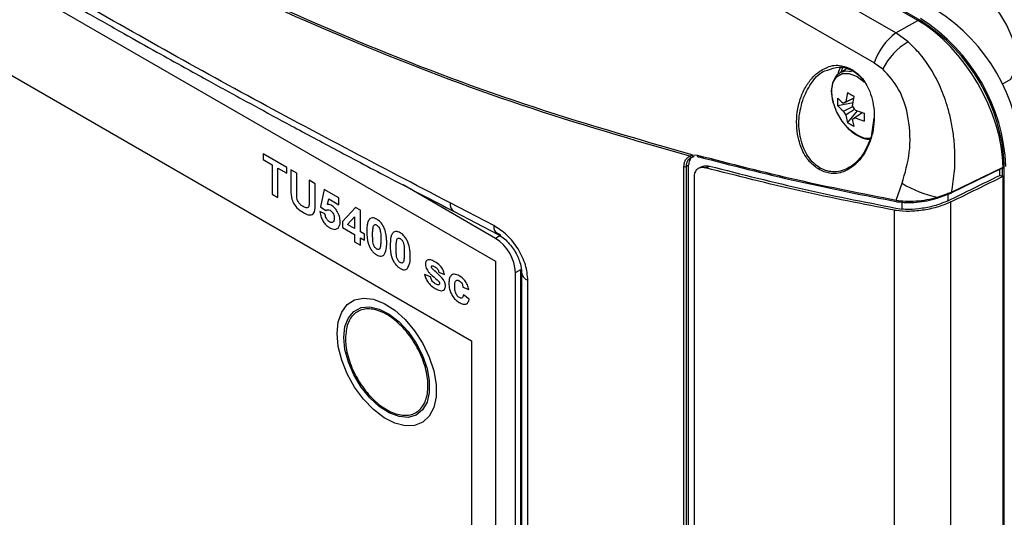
# Model space of a CAD drawing. Header units: inches. Extents: x 0.4 to 16.8, y 0 to 10.8.
# Tile 68 of 102: x 14.272 to 14.618, y 7.459 to 7.634. Entities that reach past the tile are written whole.
import ezdxf

# ---------------------------------------------------------------- set-up
doc = ezdxf.new("R2010")
doc.units = ezdxf.units.IN
doc.header["$MEASUREMENT"] = 0

msp = doc.modelspace()

# ---------------------------------------------------------------- linework, layer by layer
at = {"color": 7, "linetype": 'Continuous'}
for p, q in [((14.58749797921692, 7.63352265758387), (14.0569383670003, 7.939808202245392)), ((14.58848069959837, 7.633490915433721), (14.05827555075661, 7.939571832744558)), ((14.57983992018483, 7.629101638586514), (14.05051249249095, 7.934675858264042)), ((14.57223850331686, 7.618567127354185), (14.04291107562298, 7.924141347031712)), ((14.13059409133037, 7.726914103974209), (14.43914134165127, 7.54879356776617)), ((14.13913679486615, 7.689125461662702), (14.43071294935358, 7.520802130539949)), ((14.57983992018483, 7.629101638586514), (14.58749797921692, 7.63352265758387)), ((14.58802035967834, 7.633215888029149), (14.58848069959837, 7.633490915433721)), ((14.58409620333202, 7.625974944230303), (14.57983992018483, 7.629101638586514)), ((14.57223850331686, 7.618567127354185), (14.57523034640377, 7.61642857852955)), ((14.56275192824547, 7.616572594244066), (14.56030322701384, 7.615158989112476)), ((14.56030322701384, 7.615158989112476), (14.5609067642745, 7.61544850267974)), ((14.61724406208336, 7.61103561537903), (14.62024910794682, 7.612854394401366)), ((14.56283127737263, 7.608161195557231), (14.56224429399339, 7.604830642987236)), ((14.55942204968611, 7.603433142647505), (14.55942204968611, 7.606192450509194)), ((14.5648141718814, 7.604474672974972), (14.55942204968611, 7.603433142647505)), ((14.56224429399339, 7.604830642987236), (14.56512062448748, 7.606213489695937)), ((14.56463379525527, 7.603451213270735), (14.56522077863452, 7.606781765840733)), ((14.56142580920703, 7.601598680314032), (14.56475856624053, 7.603225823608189)), ((14.56283127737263, 7.5975281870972), (14.56639802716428, 7.601640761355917)), ((14.56463379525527, 7.598801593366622), (14.56803504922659, 7.601093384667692)), ((14.56863000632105, 7.600876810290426), (14.56863000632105, 7.59811750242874)), ((14.56224429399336, 7.600181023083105), (14.56283127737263, 7.5975281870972)), ((14.56522077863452, 7.596148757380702), (14.56463379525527, 7.598801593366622)), ((14.57214048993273, 7.599164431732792), (14.57109500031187, 7.592511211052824)), ((14.36580154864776, 7.581776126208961), (14.35741416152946, 7.586618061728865)), ((14.35741416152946, 7.586618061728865), (14.35741416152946, 7.584553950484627)), ((14.35741416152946, 7.584553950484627), (14.3605766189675, 7.582728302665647)), ((14.50735003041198, 7.584939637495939), (14.50815901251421, 7.58540291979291)), ((14.50746111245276, 7.585703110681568), (14.50823610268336, 7.586182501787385)), ((14.50758313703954, 7.585113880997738), (14.50805164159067, 7.58536280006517)), ((14.50815901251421, 7.58540291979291), (14.5088772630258, 7.585595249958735)), ((14.50823610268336, 7.586182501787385), (14.51003496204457, 7.586109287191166)), ((14.3605766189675, 7.582728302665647), (14.3605766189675, 7.572407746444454)), ((14.36263909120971, 7.571217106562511), (14.36263909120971, 7.581537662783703)), ((14.36263909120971, 7.581537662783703), (14.36580154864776, 7.579712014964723)), ((14.36580154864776, 7.579712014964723), (14.36580154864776, 7.581776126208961)), ((14.36923900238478, 7.579791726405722), (14.36717653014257, 7.580982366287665)), ((14.36717653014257, 7.580982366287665), (14.36717653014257, 7.574403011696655)), ((14.36923900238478, 7.573070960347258), (14.36923900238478, 7.579791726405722)), ((14.50535695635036, 7.197425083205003), (14.50535695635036, 7.582106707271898)), ((14.50699636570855, 7.582539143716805), (14.50623219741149, 7.582125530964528)), ((14.50623219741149, 7.197443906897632), (14.50623219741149, 7.582125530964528)), ((14.50699636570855, 7.197882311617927), (14.50699636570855, 7.582539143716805)), ((14.51181834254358, 7.582113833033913), (14.5105493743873, 7.581499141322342)), ((14.51299313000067, 7.581630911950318), (14.51427043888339, 7.58224998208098)), ((14.61719689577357, 7.581552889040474), (14.5991112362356, 7.572718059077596)), ((14.59941668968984, 7.573049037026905), (14.61754006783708, 7.581877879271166)), ((14.61637758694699, 7.578992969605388), (14.61637758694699, 7.581152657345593)), ((14.61722712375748, 7.581551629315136), (14.61722712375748, 7.578768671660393)), ((14.61753512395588, 7.582232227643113), (14.61794348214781, 7.582459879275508)), ((14.61794348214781, 7.148471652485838), (14.61794348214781, 7.582459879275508)), ((14.37570141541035, 7.576061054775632), (14.37363894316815, 7.577251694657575)), ((14.37363894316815, 7.577251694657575), (14.37363894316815, 7.570387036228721)), ((14.37570141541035, 7.569583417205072), (14.37570141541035, 7.576061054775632)), ((14.50888205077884, 7.578345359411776), (14.50888205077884, 7.197808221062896)), ((14.57990833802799, 7.570300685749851), (14.5820419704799, 7.576192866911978)), ((14.60962243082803, 7.57831190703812), (14.60963123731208, 7.578316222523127)), ((14.61755969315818, 7.150015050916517), (14.61755969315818, 7.578681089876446)), ((14.37886387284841, 7.574076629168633), (14.37762638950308, 7.567938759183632)), ((14.38408880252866, 7.571060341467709), (14.37886387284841, 7.574076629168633)), ((14.43914134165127, 7.556830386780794), (14.40658892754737, 7.575622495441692)), ((14.59438412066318, 7.570938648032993), (14.5991112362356, 7.572718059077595)), ((14.59447236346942, 7.571267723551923), (14.59941668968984, 7.573049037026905)), ((14.59808678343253, 7.572799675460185), (14.59808678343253, 7.570024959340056)), ((14.3605766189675, 7.572407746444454), (14.36263909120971, 7.571217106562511)), ((14.38009705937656, 7.568772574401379), (14.38051814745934, 7.570739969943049)), ((14.38051814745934, 7.570739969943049), (14.38408880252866, 7.568678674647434)), ((14.38408880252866, 7.568678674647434), (14.38408880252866, 7.571060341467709)), ((14.43853927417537, 7.561311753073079), (14.42317224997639, 7.569295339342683)), ((14.5819615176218, 7.569862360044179), (14.58196151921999, 7.56709258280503)), ((14.59920711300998, 7.141235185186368), (14.59920711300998, 7.569680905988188)), ((14.37913886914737, 7.565502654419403), (14.37735139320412, 7.566266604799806)), ((14.37762638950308, 7.567938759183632), (14.37942675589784, 7.566606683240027)), ((14.38986157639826, 7.567727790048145), (14.38532628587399, 7.56271718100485)), ((14.39165120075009, 7.566694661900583), (14.38986157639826, 7.567727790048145)), ((14.39165120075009, 7.559073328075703), (14.39165120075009, 7.566694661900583)), ((14.42452322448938, 7.566295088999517), (14.4398220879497, 7.55834659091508)), ((14.5793664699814, 7.143830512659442), (14.5793664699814, 7.566706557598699)), ((14.38532628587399, 7.56271718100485), (14.38532628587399, 7.560660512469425)), ((14.38713524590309, 7.561680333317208), (14.38958872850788, 7.564387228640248)), ((14.38958872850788, 7.564387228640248), (14.38958872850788, 7.560263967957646)), ((14.38532628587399, 7.560660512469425), (14.38958872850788, 7.558199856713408)), ((14.38958872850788, 7.560263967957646), (14.38713524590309, 7.561680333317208)), ((14.3930261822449, 7.558279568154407), (14.39165120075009, 7.559073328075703)), ((14.44099726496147, 7.557901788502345), (14.43910564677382, 7.558993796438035)), ((14.38958872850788, 7.558199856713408), (14.38958872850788, 7.555659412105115)), ((14.38958872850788, 7.555659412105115), (14.39165120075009, 7.554468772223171)), ((14.39165120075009, 7.554468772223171), (14.39165120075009, 7.557009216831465)), ((14.39165120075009, 7.557009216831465), (14.3930261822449, 7.556215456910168)), ((14.3930261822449, 7.556215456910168), (14.3930261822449, 7.558279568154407)), ((14.44099726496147, 7.557901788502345), (14.43914134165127, 7.556830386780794)), ((14.43914134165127, 7.54879356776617), (14.43914134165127, 7.29965217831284)), ((14.41915083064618, 7.54494468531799), (14.42121330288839, 7.544071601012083)), ((14.44610105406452, 7.544775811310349), (14.44795697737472, 7.545847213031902)), ((14.44795697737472, 7.296705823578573), (14.44795697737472, 7.545847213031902)), ((14.44824359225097, 7.544929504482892), (14.44824359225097, 7.294126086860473)), ((14.41626336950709, 7.543277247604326), (14.41420089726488, 7.544150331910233)), ((14.44610105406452, 7.29563442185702), (14.44610105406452, 7.544775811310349)), ((14.45050343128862, 7.291265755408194), (14.45050343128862, 7.542069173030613)), ((14.42767571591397, 7.53970581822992), (14.42973818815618, 7.538832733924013)), ((14.42987568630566, 7.535419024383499), (14.42781321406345, 7.536927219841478)), ((14.43071294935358, 7.520802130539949), (14.43071294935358, 7.31224828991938))]:
    msp.add_line(p, q, dxfattribs=at)
at = {"color": 7, "linetype": 'Continuous', "flags": 128}
for points in [[(14.62024910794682, 7.612854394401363), (14.62156283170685, 7.615669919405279), (14.62208879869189, 7.619201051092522), (14.62179576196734, 7.623238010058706), (14.62070113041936, 7.627540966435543), (14.61886993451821, 7.631854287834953), (14.61641096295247, 7.63592172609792), (14.61347029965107, 7.639501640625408), (14.61022264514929, 7.64238135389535), (14.60686093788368, 7.644389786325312), (14.60358489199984, 7.645407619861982), (14.60058913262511, 7.645374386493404), (14.59867070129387, 7.644678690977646)], [(14.57102271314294, 7.591930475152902), (14.56895427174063, 7.591992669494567), (14.56619179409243, 7.593082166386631), (14.56342931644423, 7.595182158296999), (14.56093724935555, 7.59808708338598), (14.55895953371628, 7.601512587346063), (14.55768976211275, 7.605123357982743), (14.55725222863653, 7.608565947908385), (14.55768976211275, 7.611503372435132), (14.55895953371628, 7.613648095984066), (14.56093724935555, 7.614790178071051), (14.56342931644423, 7.614817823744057), (14.56619179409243, 7.613728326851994), (14.56882766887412, 7.611747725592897)], [(14.56040833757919, 7.617195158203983), (14.55952673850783, 7.615237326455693), (14.5593738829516, 7.614657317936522)], [(14.5609067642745, 7.61544850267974), (14.56222456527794, 7.615752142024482), (14.56427104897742, 7.615579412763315)], [(14.61630733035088, 7.579011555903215), (14.61643800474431, 7.578976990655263), (14.61755969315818, 7.578681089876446)], [(14.59447236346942, 7.571267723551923), (14.59448725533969, 7.571165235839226), (14.59449457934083, 7.571075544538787), (14.59449407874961, 7.571001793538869), (14.59448577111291, 7.570946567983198), (14.59446994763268, 7.570911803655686), (14.59444716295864, 7.570898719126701), (14.59441821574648, 7.570907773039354), (14.59438412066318, 7.570938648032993)], [(14.38341769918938, 7.523364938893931), (14.38382555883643, 7.527460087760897), (14.38503006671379, 7.530892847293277), (14.38697490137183, 7.533502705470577), (14.38956912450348, 7.535167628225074), (14.39269143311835, 7.535809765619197), (14.39619583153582, 7.53539909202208), (14.39991845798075, 7.533954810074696), (14.40368524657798, 7.531544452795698), (14.40732006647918, 7.528280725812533), (14.41065295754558, 7.524316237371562), (14.41352807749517, 7.519836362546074), (14.41581098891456, 7.515050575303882), (14.41739494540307, 7.510182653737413), (14.41820588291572, 7.505460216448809), (14.41820588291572, 7.501104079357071), (14.41739494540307, 7.497317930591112), (14.41581098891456, 7.494278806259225), (14.41352807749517, 7.492128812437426), (14.41065295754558, 7.490968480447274), (14.40732006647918, 7.490852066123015), (14.40368524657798, 7.491785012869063), (14.39991845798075, 7.49372369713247), (14.39619583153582, 7.496577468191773), (14.39269143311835, 7.500212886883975), (14.38956912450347, 7.50445996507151), (14.38697490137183, 7.509120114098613), (14.38503006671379, 7.513975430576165), (14.38382555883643, 7.518798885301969), (14.38341769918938, 7.523364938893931)], [(14.38578354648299, 7.521999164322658), (14.38619001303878, 7.525780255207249), (14.38738749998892, 7.52888821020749), (14.38931145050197, 7.531155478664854), (14.39185814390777, 7.532459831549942), (14.39489028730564, 7.532730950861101), (14.39824441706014, 7.531954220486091), (14.40173971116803, 7.530171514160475), (14.40518773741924, 7.527478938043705), (14.40840261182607, 7.524021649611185), (14.4112110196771, 7.519986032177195), (14.41346155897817, 7.515589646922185), (14.41503290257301, 7.511069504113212), (14.41584033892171, 7.506669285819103), (14.41584033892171, 7.50262620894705), (14.41503290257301, 7.499158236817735), (14.41346155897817, 7.496452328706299), (14.4112110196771, 7.494654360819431), (14.40840261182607, 7.493861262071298), (14.40518773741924, 7.494115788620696), (14.40173971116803, 7.495404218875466), (14.39824441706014, 7.497657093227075), (14.39489028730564, 7.500752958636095), (14.39185814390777, 7.50452491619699), (14.38931145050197, 7.508769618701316), (14.38738749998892, 7.513258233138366), (14.38619001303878, 7.517748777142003), (14.38578354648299, 7.521999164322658)]]:
    msp.add_lwpolyline(points, dxfattribs=at)
at = {"color": 7, "linetype": 'Continuous'}
for centre, radius, start, end in [((14.55994527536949, 7.582994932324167), 0.06394475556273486, 2.476303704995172, 57.52369644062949), ((14.55355573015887, 7.579306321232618), 0.0650429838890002, 2.476398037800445, 57.52360210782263), ((14.55424669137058, 7.579705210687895), 0.06375632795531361, 2.476303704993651, 57.52369644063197), ((14.59215797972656, 7.612203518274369), 0.0209112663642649, 126.0905651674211, 162.2830510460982), ((14.59633572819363, 7.605717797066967), 0.02366765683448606, 121.1406959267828, 153.0926377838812), ((14.56461672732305, 7.616052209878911), 0.0003402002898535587, 138.8244282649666, 291.3769147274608), ((14.56978230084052, 7.615497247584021), 0.01392530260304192, 221.9277930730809, 233.1233641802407), ((14.56235559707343, 7.60369289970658), 0.001143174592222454, 95.58734906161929, 144.4234026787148), ((14.56978230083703, 7.612737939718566), 0.01392530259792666, 221.9277930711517, 233.1233641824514), ((14.56668955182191, 7.603692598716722), 0.005664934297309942, 201.6926776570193, 218.307322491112), ((14.56018853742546, 7.59993963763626), 0.005664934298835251, 21.69267766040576, 38.30732248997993), ((14.57619853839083, 7.626611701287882), 0.02682475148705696, 246.3836943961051, 253.6115938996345), ((14.56452249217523, 7.599939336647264), 0.00114317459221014, 275.5873490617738, 324.4234026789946), ((14.57619853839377, 7.623852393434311), 0.0268247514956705, 246.3836943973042, 253.6115938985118), ((14.50796023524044, 7.585902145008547), 0.0005373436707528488, 201.7405445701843, 291.7110397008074), ((14.50875513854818, 7.586105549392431), 0.0005247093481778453, 171.5667452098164, 283.4588477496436), ((14.51038516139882, 7.585913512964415), 0.0004012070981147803, 150.7932155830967, 292.5293527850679), ((14.50577468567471, 7.583040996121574), 0.001023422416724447, 245.910132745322, 296.5539927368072), ((14.55382024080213, 7.580729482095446), 0.001045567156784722, 126.0910644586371, 162.2830059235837), ((14.60273799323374, 7.61027793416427), 0.039876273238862, 238.7344043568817, 258.0368878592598), ((14.59917843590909, 7.57296247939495), 0.0002534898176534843, 254.6272169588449, 19.96609028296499), ((14.4261817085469, 7.568846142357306), 0.003042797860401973, 171.510607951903, 236.9660859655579), ((14.58028785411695, 7.570119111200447), 0.0004207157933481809, 154.4318211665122, 290.9601857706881), ((14.44166412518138, 7.560904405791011), 0.003151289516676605, 172.5729546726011, 234.3370735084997), ((14.43099065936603, 7.544088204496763), 0.01512603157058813, 2.605478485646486, 57.39452165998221), ((14.45167690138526, 7.545312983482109), 0.003449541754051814, 185.6379828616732, 250.1120709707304)]:
    msp.add_arc(centre, radius, start, end, dxfattribs=at)
for centre, major_axis, ratio, start_param, end_param in [((14.58726801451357, 7.59869616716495), (-0.02132368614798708, 0.03693780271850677), 0.5817841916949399, 3.942080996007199, 5.49407156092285), ((13.71437911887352, 8.39615964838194), (13.7968637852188, 6.728330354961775), 0.07363779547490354, 4.740547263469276, 4.741874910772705), ((13.70025845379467, 8.388064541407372), (13.79381266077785, 6.726842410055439), 0.07363779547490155, 4.741667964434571, 4.743000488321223)]:
    msp.add_ellipse(centre, major_axis=major_axis, ratio=ratio, start_param=start_param, end_param=end_param, dxfattribs=at)
for points, knots in [([(14.50823610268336, 7.586182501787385), (14.48842542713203, 7.591885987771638), (14.44894828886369, 7.603251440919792), (14.39079118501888, 7.625431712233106), (14.33379101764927, 7.651277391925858), (14.27803648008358, 7.68115505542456), (14.22355406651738, 7.714915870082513), (14.1704423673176, 7.752636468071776), (14.11856121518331, 7.79397997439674), (14.08537670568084, 7.82456115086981), (14.06872402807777, 7.839907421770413)], [0, 0, 0, 0, 0.1260035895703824, 0.2510899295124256, 0.3757008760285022, 0.5000000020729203, 0.624301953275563, 0.7489100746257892, 0.8739978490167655, 1, 1, 1, 1]), ([(14.50746111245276, 7.585703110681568), (14.48768732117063, 7.59141164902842), (14.44828917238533, 7.602785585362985), (14.39030243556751, 7.625011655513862), (14.33341688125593, 7.650585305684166), (14.29654826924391, 7.670986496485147), (14.27813999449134, 7.681172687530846)], [0, 0, 0, 0, 0.2522599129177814, 0.5026134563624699, 0.7516579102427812, 0.9999999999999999, 0.9999999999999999, 0.9999999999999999, 0.9999999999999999]), ([(14.42317224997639, 7.569295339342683), (14.39848774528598, 7.582206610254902), (14.34912653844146, 7.608025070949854), (14.30179968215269, 7.63496359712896), (14.27813999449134, 7.648430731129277)], [0, 0, 0, 0, 0.5000790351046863, 1, 1, 1, 1]), ([(14.27950091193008, 7.645425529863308), (14.28462496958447, 7.642477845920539), (14.29422750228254, 7.636953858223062), (14.30776707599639, 7.629279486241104), (14.31940949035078, 7.622740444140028), (14.32913366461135, 7.617325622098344), (14.33715276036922, 7.612890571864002), (14.3452957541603, 7.608412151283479), (14.35518787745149, 7.603006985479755), (14.36824224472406, 7.595937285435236), (14.38427425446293, 7.587354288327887), (14.40332370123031, 7.577280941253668), (14.41712901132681, 7.570126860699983), (14.4245232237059, 7.566295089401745)], [0, 0, 0, 0, 0.1088834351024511, 0.2040485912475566, 0.2854959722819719, 0.3532258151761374, 0.407238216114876, 0.4524816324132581, 0.5223163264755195, 0.6119857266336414, 0.7214897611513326, 0.8508281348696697, 1, 1, 1, 1]), ([(14.59941668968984, 7.573049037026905), (14.59982724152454, 7.575541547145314), (14.60059243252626, 7.580187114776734), (14.60067125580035, 7.586891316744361), (14.60021834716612, 7.592703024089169), (14.59938002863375, 7.597834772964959), (14.5979560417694, 7.603620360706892), (14.59569637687, 7.609899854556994), (14.59237254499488, 7.616267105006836), (14.58851481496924, 7.621752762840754), (14.58556246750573, 7.624573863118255), (14.58409620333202, 7.625974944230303)], [0, 0, 0, 0, 0.1344723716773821, 0.2506310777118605, 0.3420595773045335, 0.4288440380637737, 0.5110530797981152, 0.640678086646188, 0.7647592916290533, 0.8831692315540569, 1, 1, 1, 1]), ([(14.55509429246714, 7.616671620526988), (14.55532508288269, 7.616797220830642), (14.55705307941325, 7.617737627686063), (14.56037053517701, 7.617993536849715), (14.56314768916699, 7.616798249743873), (14.56436066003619, 7.616276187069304)], [0, 0, 0, 0, 0.07988511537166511, 0.5981236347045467, 1, 1, 1, 1]), ([(14.55282426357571, 7.58104766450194), (14.55169841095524, 7.581864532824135), (14.54912071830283, 7.583734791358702), (14.5467058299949, 7.588005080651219), (14.54535167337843, 7.592549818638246), (14.54484298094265, 7.596777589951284), (14.54506893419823, 7.601338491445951), (14.54610614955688, 7.605868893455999), (14.54789325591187, 7.60997365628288), (14.55025943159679, 7.613278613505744), (14.55270152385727, 7.615559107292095), (14.55440859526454, 7.61635280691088), (14.55509429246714, 7.616671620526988)], [0, 0, 0, 0, 0.109388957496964, 0.2504511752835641, 0.3352532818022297, 0.4291803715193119, 0.5305291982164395, 0.6360977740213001, 0.7416663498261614, 0.8430151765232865, 0.9369422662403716, 0.9999999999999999, 0.9999999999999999, 0.9999999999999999, 0.9999999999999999]), ([(14.54732071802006, 7.606235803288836), (14.54828636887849, 7.608210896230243), (14.55019072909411, 7.612105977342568), (14.55345198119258, 7.615428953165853), (14.5554923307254, 7.615904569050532), (14.55578988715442, 7.615973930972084)], [0, 0, 0, 0, 0.4677110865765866, 0.9223731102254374, 1, 1, 1, 1]), ([(14.55578988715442, 7.615973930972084), (14.55714373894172, 7.616487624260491), (14.55930930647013, 7.617309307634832), (14.56240491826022, 7.616854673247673), (14.56396742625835, 7.61610595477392), (14.56474072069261, 7.615735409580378)], [0, 0, 0, 0, 0.457241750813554, 0.7313857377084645, 0.9999999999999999, 0.9999999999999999, 0.9999999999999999, 0.9999999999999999]), ([(14.56104124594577, 7.615412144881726), (14.56062622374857, 7.615252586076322), (14.55952485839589, 7.614829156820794), (14.55828362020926, 7.61331910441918), (14.55739832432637, 7.611151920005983), (14.55716363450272, 7.608722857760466), (14.55734843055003, 7.606553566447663), (14.55766154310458, 7.605309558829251), (14.55777378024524, 7.60486363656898)], [0, 0, 0, 0, 0.1250096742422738, 0.3317444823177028, 0.527231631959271, 0.7387919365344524, 0.9063683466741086, 1, 1, 1, 1]), ([(14.56151227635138, 7.617274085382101), (14.56118730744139, 7.616884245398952), (14.56072365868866, 7.616328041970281), (14.56060131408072, 7.615438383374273), (14.5605647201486, 7.615172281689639)], [0, 0, 0, 0, 0.7008946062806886, 1, 1, 1, 1]), ([(14.56436066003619, 7.616276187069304), (14.56548651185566, 7.615459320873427), (14.56806420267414, 7.613589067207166), (14.57047910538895, 7.609318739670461), (14.57183322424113, 7.60477410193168), (14.57234205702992, 7.600545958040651), (14.57211551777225, 7.595986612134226), (14.57108061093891, 7.591450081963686), (14.56928493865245, 7.587368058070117), (14.56694874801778, 7.5839835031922), (14.56503313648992, 7.582444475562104), (14.5641117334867, 7.581704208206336)], [0, 0, 0, 0, 0.1167510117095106, 0.2673069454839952, 0.3578163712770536, 0.4580649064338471, 0.5662346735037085, 0.6789081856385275, 0.7915816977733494, 0.899751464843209, 1, 1, 1, 1]), ([(14.56474073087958, 7.615735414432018), (14.56548210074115, 7.615251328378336), (14.56681498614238, 7.614381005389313), (14.56787701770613, 7.613024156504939), (14.56834833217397, 7.612422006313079)], [0, 0, 0, 0, 0.5562142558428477, 1, 1, 1, 1]), ([(14.5820419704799, 7.576192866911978), (14.58306654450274, 7.579791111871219), (14.58514035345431, 7.587074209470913), (14.58471607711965, 7.598805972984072), (14.58150308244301, 7.609511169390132), (14.57725030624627, 7.614201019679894), (14.57523034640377, 7.61642857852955)], [0, 0, 0, 0, 0.2581175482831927, 0.5224478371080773, 0.773174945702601, 0.9999999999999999, 0.9999999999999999, 0.9999999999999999, 0.9999999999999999]), ([(14.55320433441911, 7.58157439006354), (14.55243124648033, 7.582100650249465), (14.55086717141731, 7.583165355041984), (14.54893401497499, 7.585557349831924), (14.54737429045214, 7.588451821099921), (14.54593480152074, 7.59288625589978), (14.54536202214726, 7.599215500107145), (14.54666237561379, 7.603876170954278), (14.54732072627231, 7.606235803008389)], [0, 0, 0, 0, 0.1177858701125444, 0.2382988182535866, 0.3570453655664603, 0.4841214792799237, 0.7388179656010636, 1, 1, 1, 1]), ([(14.56511061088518, 7.60615667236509), (14.56444743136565, 7.605834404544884), (14.56321685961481, 7.605236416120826), (14.56199101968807, 7.604635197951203), (14.56142580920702, 7.604357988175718)], [0, 0, 0, 0, 0.5389198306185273, 1, 1, 1, 1]), ([(14.56534912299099, 7.602272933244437), (14.56483688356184, 7.601926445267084), (14.56380213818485, 7.601226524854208), (14.56276699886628, 7.600531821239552), (14.56224429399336, 7.600181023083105)], [0, 0, 0, 0, 0.4950391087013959, 1, 1, 1, 1]), ([(14.56808926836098, 7.601073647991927), (14.56769039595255, 7.600800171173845), (14.56681383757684, 7.600199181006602), (14.56593254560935, 7.599600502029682), (14.56545228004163, 7.599274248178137)], [0, 0, 0, 0, 0.4550437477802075, 1, 1, 1, 1]), ([(14.56248257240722, 7.596173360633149), (14.56263175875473, 7.596004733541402), (14.56329551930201, 7.595254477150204), (14.56458141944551, 7.594121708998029), (14.56635793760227, 7.592896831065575), (14.56822209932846, 7.59207082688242), (14.56981693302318, 7.591656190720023), (14.57071765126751, 7.591762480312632), (14.57101385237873, 7.591797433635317)], [0, 0, 0, 0, 0.05826844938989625, 0.2592482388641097, 0.4613645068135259, 0.673604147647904, 0.8926647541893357, 0.9999999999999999, 0.9999999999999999, 0.9999999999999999, 0.9999999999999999]), ([(14.57109499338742, 7.592511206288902), (14.57020524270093, 7.590285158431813), (14.56844783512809, 7.585888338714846), (14.56448761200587, 7.58217589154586), (14.56101697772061, 7.580576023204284), (14.55833013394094, 7.580133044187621), (14.5556788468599, 7.580387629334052), (14.55402283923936, 7.581181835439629), (14.55320432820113, 7.581574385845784)], [0, 0, 0, 0, 0.2611820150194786, 0.5158785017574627, 0.642959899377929, 0.7617011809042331, 0.8822165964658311, 1, 1, 1, 1]), ([(14.50535695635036, 7.582106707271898), (14.50538441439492, 7.582536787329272), (14.5054391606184, 7.583394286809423), (14.5058756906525, 7.584437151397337), (14.50653009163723, 7.585262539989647), (14.50715046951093, 7.585556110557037), (14.50746111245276, 7.585703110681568)], [0, 0, 0, 0, 0.2509443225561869, 0.5003362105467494, 0.7498024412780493, 1, 1, 1, 1]), ([(14.50623219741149, 7.582125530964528), (14.50625788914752, 7.582514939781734), (14.50630912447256, 7.583291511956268), (14.50669427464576, 7.584261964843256), (14.5071312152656, 7.584713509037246), (14.50735003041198, 7.584939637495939)], [0, 0, 0, 0, 0.3342680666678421, 0.6666086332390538, 0.9999999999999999, 0.9999999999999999, 0.9999999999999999, 0.9999999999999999]), ([(14.50817103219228, 7.585401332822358), (14.50784076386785, 7.585058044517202), (14.50716283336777, 7.584353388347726), (14.5070527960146, 7.583154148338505), (14.50699636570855, 7.582539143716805)], [0, 0, 0, 0, 0.4871713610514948, 1, 1, 1, 1]), ([(14.51003496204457, 7.586109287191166), (14.52163093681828, 7.583122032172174), (14.54483847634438, 7.577143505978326), (14.56821315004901, 7.572582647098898), (14.57990833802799, 7.570300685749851)], [0, 0, 0, 0, 0.4996641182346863, 1, 1, 1, 1]), ([(14.51053888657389, 7.58554292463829), (14.52212661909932, 7.582557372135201), (14.54534287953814, 7.576575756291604), (14.56872616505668, 7.572012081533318), (14.58043835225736, 7.569726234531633)], [0, 0, 0, 0, 0.4991214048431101, 1, 1, 1, 1]), ([(14.51299313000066, 7.581630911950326), (14.5124331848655, 7.58171785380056), (14.51131306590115, 7.58189177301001), (14.5099833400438, 7.581282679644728), (14.50906126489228, 7.58011119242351), (14.50894209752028, 7.57893701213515), (14.50888205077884, 7.578345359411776)], [0, 0, 0, 0, 0.2503120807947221, 0.5007263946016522, 0.7484231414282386, 1, 1, 1, 1]), ([(14.51186615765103, 7.582036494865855), (14.5120720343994, 7.582156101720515), (14.51273025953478, 7.582538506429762), (14.51364312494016, 7.582367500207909), (14.51427046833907, 7.582249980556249)], [0, 0, 0, 0, 0.312775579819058, 1, 1, 1, 1]), ([(14.5793664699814, 7.566706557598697), (14.5682746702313, 7.568876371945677), (14.54608147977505, 7.573217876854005), (14.52402575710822, 7.578825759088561), (14.51299313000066, 7.58163091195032)], [0, 0, 0, 0, 0.4997839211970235, 1, 1, 1, 1]), ([(14.51427046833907, 7.582249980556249), (14.52551165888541, 7.579395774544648), (14.54800418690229, 7.573684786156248), (14.57063900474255, 7.569290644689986), (14.58196151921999, 7.56709258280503)], [0, 0, 0, 0, 0.4997744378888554, 1, 1, 1, 1]), ([(14.5641117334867, 7.581704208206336), (14.56322179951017, 7.58118322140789), (14.56085152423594, 7.579795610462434), (14.55682532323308, 7.579296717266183), (14.55404055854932, 7.58051538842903), (14.55282426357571, 7.58104766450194)], [0, 0, 0, 0, 0.2529493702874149, 0.6737124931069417, 1, 1, 1, 1]), ([(14.61719689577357, 7.581552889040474), (14.61724627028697, 7.581545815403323), (14.61732006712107, 7.581535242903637), (14.6174002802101, 7.581566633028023), (14.61745150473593, 7.581604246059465), (14.61749182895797, 7.581657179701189), (14.61753067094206, 7.581741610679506), (14.61753635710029, 7.581824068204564), (14.61754006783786, 7.581877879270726)], [0, 0, 0, 0, 0.2568532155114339, 0.3839015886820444, 0.5105088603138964, 0.6368753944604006, 0.7630280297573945, 1, 1, 1, 1]), ([(14.36717653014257, 7.574403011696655), (14.36717828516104, 7.574139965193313), (14.36718179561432, 7.57361380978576), (14.36721481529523, 7.572547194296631), (14.36731820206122, 7.571710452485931), (14.36738707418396, 7.571153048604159)], [0, 0, 0, 0, 0.2502404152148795, 0.5005401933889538, 1, 1, 1, 1]), ([(14.36932279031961, 7.570948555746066), (14.36930312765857, 7.571132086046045), (14.36926383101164, 7.571498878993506), (14.36924289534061, 7.57220388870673), (14.36924055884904, 7.57272429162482), (14.36923900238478, 7.573070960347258)], [0, 0, 0, 0, 0.2505619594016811, 0.5007585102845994, 1, 1, 1, 1]), ([(14.36738707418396, 7.571153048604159), (14.36757836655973, 7.570514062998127), (14.36796144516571, 7.569234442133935), (14.3695095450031, 7.567170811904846), (14.37078559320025, 7.566385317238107), (14.37156572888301, 7.565905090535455)], [0, 0, 0, 0, 0.2793471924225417, 0.5594155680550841, 0.9999999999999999, 0.9999999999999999, 0.9999999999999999, 0.9999999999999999]), ([(14.37150342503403, 7.568005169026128), (14.3712357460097, 7.568174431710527), (14.37070158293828, 7.568512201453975), (14.37000609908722, 7.569271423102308), (14.36951549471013, 7.570139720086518), (14.36938701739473, 7.570678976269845), (14.36932279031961, 7.570948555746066)], [0, 0, 0, 0, 0.2805354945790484, 0.5598186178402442, 0.7799489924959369, 1, 1, 1, 1]), ([(14.37363894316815, 7.570387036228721), (14.37363791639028, 7.569784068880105), (14.37363652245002, 7.568965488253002), (14.37349614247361, 7.56800177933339), (14.37317414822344, 7.56766123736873), (14.37274343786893, 7.5675305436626), (14.37217246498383, 7.56765204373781), (14.37174717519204, 7.567876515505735), (14.37150342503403, 7.568005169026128)], [0, 0, 0, 0, 0.3517437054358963, 0.4775226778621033, 0.605226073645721, 0.7148442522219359, 0.836566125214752, 1, 1, 1, 1]), ([(14.37156572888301, 7.565905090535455), (14.37215472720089, 7.565593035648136), (14.37312374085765, 7.565079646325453), (14.37430176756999, 7.565041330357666), (14.37505794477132, 7.5654115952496), (14.37570376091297, 7.566602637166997), (14.37569320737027, 7.568198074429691), (14.37570015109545, 7.569370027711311), (14.37570141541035, 7.569583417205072)], [0, 0, 0, 0, 0.2230096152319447, 0.3668930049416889, 0.4882324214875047, 0.6097185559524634, 0.9289374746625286, 0.9999999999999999, 0.9999999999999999, 0.9999999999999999, 0.9999999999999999]), ([(14.59920711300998, 7.569680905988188), (14.5977771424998, 7.569068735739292), (14.59491804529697, 7.567844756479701), (14.58972741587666, 7.56668455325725), (14.58453039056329, 7.566195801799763), (14.58113267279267, 7.566395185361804), (14.57955425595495, 7.566673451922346), (14.5793664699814, 7.566706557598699)], [0, 0, 0, 0, 0.2377344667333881, 0.4753286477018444, 0.7168267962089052, 0.966310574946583, 1, 1, 1, 1]), ([(14.57990833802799, 7.570300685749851), (14.58096419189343, 7.570143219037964), (14.58307937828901, 7.569827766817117), (14.58684511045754, 7.569928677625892), (14.59072456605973, 7.570375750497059), (14.5932247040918, 7.570970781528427), (14.59447236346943, 7.571267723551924)], [0, 0, 0, 0, 0.2496041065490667, 0.5000305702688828, 0.7504971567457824, 1, 1, 1, 1]), ([(14.58043835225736, 7.569726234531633), (14.58145290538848, 7.569595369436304), (14.583485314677, 7.569333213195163), (14.58709211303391, 7.569505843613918), (14.59080103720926, 7.570011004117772), (14.59319129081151, 7.570629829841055), (14.59438412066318, 7.570938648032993)], [0, 0, 0, 0, 0.249618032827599, 0.5000487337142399, 0.7505048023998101, 1, 1, 1, 1]), ([(14.59808678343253, 7.570024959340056), (14.59672169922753, 7.569460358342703), (14.59399238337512, 7.568331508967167), (14.58911047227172, 7.567299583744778), (14.58499758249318, 7.566936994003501), (14.58275379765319, 7.567051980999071), (14.58196151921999, 7.56709258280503)], [0, 0, 0, 0, 0.2800511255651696, 0.5599273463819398, 0.8446107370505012, 1, 1, 1, 1]), ([(14.37735139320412, 7.566266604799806), (14.37747149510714, 7.56555931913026), (14.37767009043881, 7.564389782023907), (14.3785201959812, 7.562732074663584), (14.3794611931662, 7.561552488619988), (14.3802840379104, 7.560884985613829), (14.3807448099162, 7.560608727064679), (14.38086189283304, 7.56053852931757)], [0, 0, 0, 0, 0.3186503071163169, 0.5269064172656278, 0.7358132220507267, 0.932869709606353, 1, 1, 1, 1]), ([(14.37942675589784, 7.566606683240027), (14.37965723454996, 7.5667645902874), (14.38006840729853, 7.567046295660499), (14.38066591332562, 7.566800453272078), (14.3809284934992, 7.566692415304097)], [0, 0, 0, 0, 0.5605397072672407, 0.9999999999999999, 0.9999999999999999, 0.9999999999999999, 0.9999999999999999]), ([(14.38142047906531, 7.568472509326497), (14.38115771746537, 7.568594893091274), (14.38068807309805, 7.56881363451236), (14.3802777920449, 7.568785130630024), (14.38009705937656, 7.568772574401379)], [0, 0, 0, 0, 0.55949058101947, 1, 1, 1, 1]), ([(14.3809284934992, 7.566692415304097), (14.38113941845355, 7.566550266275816), (14.38151325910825, 7.566298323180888), (14.38197101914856, 7.56568754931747), (14.38228569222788, 7.565030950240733), (14.38242196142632, 7.564387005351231), (14.38243364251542, 7.563993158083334), (14.3824388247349, 7.563818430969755)], [0, 0, 0, 0, 0.240570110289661, 0.426383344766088, 0.6126519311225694, 0.8281562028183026, 1, 1, 1, 1]), ([(14.3845012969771, 7.562679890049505), (14.38446374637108, 7.563265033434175), (14.38438876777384, 7.564433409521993), (14.38361073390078, 7.566218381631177), (14.38256855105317, 7.567677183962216), (14.38180316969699, 7.568207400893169), (14.38142047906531, 7.568472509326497)], [0, 0, 0, 0, 0.2803919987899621, 0.5598684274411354, 0.7799342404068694, 1, 1, 1, 1]), ([(14.38077595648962, 7.56265225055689), (14.38053880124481, 7.562827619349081), (14.3800640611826, 7.563178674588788), (14.37938245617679, 7.564243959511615), (14.37923113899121, 7.565025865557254), (14.37913886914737, 7.565502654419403)], [0, 0, 0, 0, 0.280325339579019, 0.5611584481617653, 0.9999999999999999, 0.9999999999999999, 0.9999999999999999, 0.9999999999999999]), ([(14.3824388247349, 7.563818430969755), (14.3824229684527, 7.563514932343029), (14.38239733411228, 7.563024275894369), (14.38211386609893, 7.56255798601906), (14.38173491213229, 7.562388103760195), (14.38127461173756, 7.562402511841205), (14.38094073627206, 7.562569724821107), (14.38077595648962, 7.56265225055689)], [0, 0, 0, 0, 0.2878091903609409, 0.4652918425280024, 0.6433538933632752, 0.8239820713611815, 1, 1, 1, 1]), ([(14.38374076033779, 7.560469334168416), (14.38385705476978, 7.560598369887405), (14.38420060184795, 7.560979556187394), (14.38446506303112, 7.561750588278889), (14.38449202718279, 7.562442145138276), (14.3845012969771, 7.562679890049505)], [0, 0, 0, 0, 0.2513924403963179, 0.7426420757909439, 1, 1, 1, 1]), ([(14.39491248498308, 7.563712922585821), (14.39465208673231, 7.563354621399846), (14.39417535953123, 7.562698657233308), (14.3939013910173, 7.561122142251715), (14.39386957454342, 7.559987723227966), (14.39385117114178, 7.559331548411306)], [0, 0, 0, 0, 0.3366313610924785, 0.6162918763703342, 0.9999999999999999, 0.9999999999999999, 0.9999999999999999, 0.9999999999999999]), ([(14.39735737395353, 7.563559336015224), (14.39682662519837, 7.563810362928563), (14.39587842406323, 7.564258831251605), (14.39520775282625, 7.563879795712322), (14.39491248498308, 7.563712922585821)], [0, 0, 0, 0, 0.5597427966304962, 1, 1, 1, 1]), ([(14.39981085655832, 7.560870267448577), (14.39942013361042, 7.561514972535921), (14.39872012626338, 7.562670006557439), (14.39777497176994, 7.563286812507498), (14.39735737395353, 7.563559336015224)], [0, 0, 0, 0, 0.5581697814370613, 1, 1, 1, 1]), ([(14.38086189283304, 7.56053852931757), (14.38149666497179, 7.560249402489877), (14.38263174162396, 7.559732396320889), (14.38340148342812, 7.560243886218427), (14.38374076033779, 7.560469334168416)], [0, 0, 0, 0, 0.559232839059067, 1, 1, 1, 1]), ([(14.39385117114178, 7.559331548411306), (14.39387398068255, 7.557869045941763), (14.39390251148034, 7.556039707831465), (14.39487904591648, 7.553651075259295), (14.39558341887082, 7.55254822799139), (14.39643739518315, 7.551614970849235), (14.39705058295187, 7.551215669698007), (14.39735737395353, 7.551015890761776)], [0, 0, 0, 0, 0.4990190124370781, 0.6241866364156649, 0.749455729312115, 0.8746473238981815, 1, 1, 1, 1]), ([(14.39591364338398, 7.558116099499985), (14.39591323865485, 7.558680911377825), (14.39591251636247, 7.559688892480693), (14.39607297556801, 7.560585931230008), (14.39614352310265, 7.560980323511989)], [0, 0, 0, 0, 0.5603397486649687, 1, 1, 1, 1]), ([(14.39614352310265, 7.560980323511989), (14.39619526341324, 7.561129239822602), (14.39629845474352, 7.561426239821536), (14.39659044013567, 7.56167816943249), (14.39697370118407, 7.561678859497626), (14.397229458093, 7.561556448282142), (14.39735737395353, 7.561495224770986)], [0, 0, 0, 0, 0.2806591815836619, 0.5597491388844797, 0.7798101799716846, 1, 1, 1, 1]), ([(14.39735737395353, 7.561495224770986), (14.39754036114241, 7.561365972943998), (14.39790566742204, 7.561107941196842), (14.39846643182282, 7.560187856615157), (14.39879999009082, 7.558534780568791), (14.39880065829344, 7.557284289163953), (14.39880110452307, 7.556449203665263)], [0, 0, 0, 0, 0.1246359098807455, 0.2488167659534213, 0.4983554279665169, 0.9999999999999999, 0.9999999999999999, 0.9999999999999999, 0.9999999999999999]), ([(14.40086357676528, 7.55525856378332), (14.40085702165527, 7.55570029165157), (14.40084390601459, 7.556584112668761), (14.4006726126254, 7.5581723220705), (14.40036632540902, 7.559642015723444), (14.39993059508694, 7.560605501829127), (14.39981085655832, 7.560870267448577)], [0, 0, 0, 0, 0.2507460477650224, 0.5016994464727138, 0.863067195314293, 1, 1, 1, 1]), ([(14.40316237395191, 7.558950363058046), (14.40290197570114, 7.558592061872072), (14.40242524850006, 7.557936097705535), (14.40215127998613, 7.556359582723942), (14.40211946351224, 7.555225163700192), (14.4021010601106, 7.554568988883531)], [0, 0, 0, 0, 0.3366313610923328, 0.6162918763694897, 0.9999999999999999, 0.9999999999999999, 0.9999999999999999, 0.9999999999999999]), ([(14.40560726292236, 7.55879677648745), (14.4050765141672, 7.559047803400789), (14.40412831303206, 7.55949627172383), (14.40345764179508, 7.559117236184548), (14.40316237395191, 7.558950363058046)], [0, 0, 0, 0, 0.5597427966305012, 1, 1, 1, 1]), ([(14.40806074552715, 7.556107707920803), (14.40767002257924, 7.556752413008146), (14.40697001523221, 7.557907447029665), (14.40602486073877, 7.558524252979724), (14.40560726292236, 7.55879677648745)], [0, 0, 0, 0, 0.5581697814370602, 1, 1, 1, 1]), ([(14.45050343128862, 7.542069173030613), (14.45032421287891, 7.543874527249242), (14.44996640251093, 7.547478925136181), (14.44720894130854, 7.553201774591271), (14.44325984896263, 7.558256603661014), (14.44011322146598, 7.560293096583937), (14.43853927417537, 7.561311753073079)], [0, 0, 0, 0, 0.2505577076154, 0.5002395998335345, 0.750019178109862, 1, 1, 1, 1]), ([(14.39735737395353, 7.553080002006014), (14.39719729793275, 7.553191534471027), (14.39692185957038, 7.55338344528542), (14.39657515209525, 7.553817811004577), (14.3962896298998, 7.554419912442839), (14.39602097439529, 7.555407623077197), (14.39593053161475, 7.556684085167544), (14.39591930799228, 7.557635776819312), (14.39591364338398, 7.558116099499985)], [0, 0, 0, 0, 0.1101353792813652, 0.1895068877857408, 0.2693170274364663, 0.4333887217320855, 0.7140289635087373, 1, 1, 1, 1]), ([(14.39880110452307, 7.556449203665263), (14.39879881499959, 7.556199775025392), (14.3987942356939, 7.555700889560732), (14.3987678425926, 7.554713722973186), (14.39864981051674, 7.55404208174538), (14.39857122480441, 7.553594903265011)], [0, 0, 0, 0, 0.2504661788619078, 0.5009606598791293, 1, 1, 1, 1]), ([(14.39980226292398, 7.550862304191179), (14.40017715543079, 7.551530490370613), (14.40084948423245, 7.552728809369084), (14.40085925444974, 7.554482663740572), (14.40086357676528, 7.55525856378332)], [0, 0, 0, 0, 0.5576029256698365, 1, 1, 1, 1]), ([(14.40416353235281, 7.55335353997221), (14.40416312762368, 7.55391835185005), (14.4041624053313, 7.554926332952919), (14.40432286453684, 7.555823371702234), (14.40439341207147, 7.556217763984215)], [0, 0, 0, 0, 0.5603397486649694, 1, 1, 1, 1]), ([(14.40439341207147, 7.556217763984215), (14.40444515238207, 7.556366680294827), (14.40454834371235, 7.556663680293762), (14.4048403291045, 7.556915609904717), (14.4052235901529, 7.556916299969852), (14.40547934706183, 7.556793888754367), (14.40560726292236, 7.556732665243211)], [0, 0, 0, 0, 0.2806591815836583, 0.559749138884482, 0.7798101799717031, 1, 1, 1, 1]), ([(14.40560726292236, 7.556732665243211), (14.40577393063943, 7.556615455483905), (14.40605679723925, 7.556416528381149), (14.40640285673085, 7.555965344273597), (14.40669506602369, 7.55533933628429), (14.40695075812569, 7.554343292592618), (14.40703783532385, 7.553077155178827), (14.40704658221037, 7.552152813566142), (14.4070509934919, 7.551686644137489)], [0, 0, 0, 0, 0.1143048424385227, 0.1939969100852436, 0.273785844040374, 0.4499396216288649, 0.7225902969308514, 1, 1, 1, 1]), ([(14.40911346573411, 7.550496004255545), (14.40910563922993, 7.551494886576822), (14.40909170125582, 7.553273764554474), (14.40837500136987, 7.555243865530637), (14.40806074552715, 7.556107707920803)], [0, 0, 0, 0, 0.5615237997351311, 1, 1, 1, 1]), ([(14.43982208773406, 7.558346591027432), (14.44047253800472, 7.557955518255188), (14.44174714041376, 7.557189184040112), (14.44355661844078, 7.555482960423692), (14.44510767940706, 7.553581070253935), (14.4463517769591, 7.551587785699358), (14.44725802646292, 7.549651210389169), (14.44804585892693, 7.547335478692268), (14.44816695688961, 7.545902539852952), (14.44824434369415, 7.54498683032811)], [0, 0, 0, 0, 0.1512181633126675, 0.2963224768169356, 0.4338406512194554, 0.5637467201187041, 0.6858428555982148, 0.799240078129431, 1, 1, 1, 1]), ([(14.39857122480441, 7.553594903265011), (14.39851947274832, 7.553445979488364), (14.39841625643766, 7.553148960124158), (14.39812426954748, 7.552897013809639), (14.39774099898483, 7.552896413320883), (14.39748528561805, 7.553018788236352), (14.39735737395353, 7.553080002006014)], [0, 0, 0, 0, 0.2806887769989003, 0.5598165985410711, 0.7798136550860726, 1, 1, 1, 1]), ([(14.4021010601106, 7.554568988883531), (14.40212386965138, 7.553106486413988), (14.40215240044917, 7.55127714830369), (14.4031289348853, 7.548888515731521), (14.40383330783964, 7.547785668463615), (14.40468728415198, 7.546852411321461), (14.4053004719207, 7.546453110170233), (14.40560726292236, 7.546253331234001)], [0, 0, 0, 0, 0.4990190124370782, 0.6241866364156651, 0.7494557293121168, 0.8746473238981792, 0.9999999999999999, 0.9999999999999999, 0.9999999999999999, 0.9999999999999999]), ([(14.40560726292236, 7.548317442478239), (14.40544718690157, 7.548428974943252), (14.40517174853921, 7.548620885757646), (14.40482504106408, 7.549055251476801), (14.40453951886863, 7.549657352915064), (14.40427086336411, 7.550645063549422), (14.40418042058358, 7.551921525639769), (14.40416919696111, 7.552873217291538), (14.40416353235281, 7.55335353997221)], [0, 0, 0, 0, 0.1101353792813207, 0.1895068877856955, 0.2693170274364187, 0.4333887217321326, 0.7140289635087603, 1, 1, 1, 1]), ([(14.39735737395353, 7.551015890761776), (14.39788827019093, 7.550764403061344), (14.39883676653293, 7.550315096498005), (14.39950712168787, 7.550695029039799), (14.39980226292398, 7.550862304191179)], [0, 0, 0, 0, 0.5597240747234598, 1, 1, 1, 1]), ([(14.40682111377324, 7.548832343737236), (14.40676936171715, 7.548683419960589), (14.40666614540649, 7.548386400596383), (14.40637415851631, 7.548134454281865), (14.40599088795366, 7.548133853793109), (14.40573517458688, 7.548256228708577), (14.40560726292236, 7.548317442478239)], [0, 0, 0, 0, 0.2806887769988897, 0.5598165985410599, 0.7798136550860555, 1, 1, 1, 1]), ([(14.4070509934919, 7.551686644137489), (14.40704870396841, 7.551437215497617), (14.40704412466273, 7.550938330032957), (14.40701773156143, 7.549951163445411), (14.40689969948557, 7.549279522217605), (14.40682111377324, 7.548832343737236)], [0, 0, 0, 0, 0.2504661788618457, 0.5009606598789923, 1, 1, 1, 1]), ([(14.40805215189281, 7.546099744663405), (14.40842704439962, 7.546767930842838), (14.40909937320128, 7.547966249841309), (14.40910914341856, 7.549720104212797), (14.40911346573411, 7.550496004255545)], [0, 0, 0, 0, 0.5576029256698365, 1, 1, 1, 1]), ([(14.41776081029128, 7.548605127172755), (14.41723290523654, 7.548882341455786), (14.41641799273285, 7.549310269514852), (14.41540217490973, 7.54936199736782), (14.4148013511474, 7.549003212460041), (14.41450518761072, 7.548401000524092), (14.41448369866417, 7.547923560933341), (14.41447589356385, 7.54775014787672)], [0, 0, 0, 0, 0.3449403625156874, 0.5324749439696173, 0.7209780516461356, 0.8986551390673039, 1, 1, 1, 1]), ([(14.42121330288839, 7.544071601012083), (14.42106907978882, 7.544613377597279), (14.42078133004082, 7.545694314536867), (14.41951932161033, 7.547517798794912), (14.41842860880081, 7.548192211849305), (14.41776081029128, 7.548605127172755)], [0, 0, 0, 0, 0.2803802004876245, 0.5594064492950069, 0.9999999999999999, 0.9999999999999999, 0.9999999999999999, 0.9999999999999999]), ([(14.40560726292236, 7.546253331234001), (14.40613815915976, 7.54600184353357), (14.40708665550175, 7.545552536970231), (14.4077570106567, 7.545932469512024), (14.40805215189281, 7.546099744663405)], [0, 0, 0, 0, 0.5597240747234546, 0.9999999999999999, 0.9999999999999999, 0.9999999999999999, 0.9999999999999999]), ([(14.41447589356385, 7.54775014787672), (14.41449794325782, 7.547440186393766), (14.41453833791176, 7.54687234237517), (14.41489382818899, 7.545957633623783), (14.4152342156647, 7.545453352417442), (14.41540615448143, 7.545198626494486)], [0, 0, 0, 0, 0.3729668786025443, 0.6832688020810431, 0.9999999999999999, 0.9999999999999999, 0.9999999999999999, 0.9999999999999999]), ([(14.41540615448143, 7.545198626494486), (14.41565794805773, 7.544907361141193), (14.41616015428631, 7.544326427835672), (14.41723606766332, 7.543355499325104), (14.41804701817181, 7.542671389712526), (14.41858579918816, 7.542216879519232)], [0, 0, 0, 0, 0.2523189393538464, 0.5032540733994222, 1, 1, 1, 1]), ([(14.41653836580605, 7.546829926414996), (14.4165510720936, 7.546928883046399), (14.41657382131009, 7.547106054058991), (14.41669826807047, 7.547158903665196), (14.41675320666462, 7.547182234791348)], [0, 0, 0, 0, 0.5585373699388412, 1, 1, 1, 1]), ([(14.41673816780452, 7.546290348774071), (14.41667579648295, 7.546390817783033), (14.41656432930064, 7.546570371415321), (14.41654630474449, 7.546750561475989), (14.41653836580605, 7.546829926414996)], [0, 0, 0, 0, 0.5595487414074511, 0.9999999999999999, 0.9999999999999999, 0.9999999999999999, 0.9999999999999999]), ([(14.42085881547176, 7.542204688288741), (14.42010820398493, 7.543010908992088), (14.4187647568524, 7.5444538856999), (14.41735865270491, 7.545728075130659), (14.41673816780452, 7.546290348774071)], [0, 0, 0, 0, 0.5587205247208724, 1, 1, 1, 1]), ([(14.41675320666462, 7.547182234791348), (14.41694338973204, 7.547164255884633), (14.41728396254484, 7.547132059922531), (14.41765200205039, 7.546920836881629), (14.41781452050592, 7.546827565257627)], [0, 0, 0, 0, 0.5584211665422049, 0.9999999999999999, 0.9999999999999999, 0.9999999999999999, 0.9999999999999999]), ([(14.41781452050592, 7.546827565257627), (14.41798348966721, 7.546721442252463), (14.41832044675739, 7.546509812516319), (14.41875616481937, 7.546011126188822), (14.41903317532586, 7.545452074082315), (14.41911159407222, 7.545113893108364), (14.41915083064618, 7.54494468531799)], [0, 0, 0, 0, 0.2805554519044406, 0.5594816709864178, 0.7795880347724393, 1, 1, 1, 1]), ([(14.41420089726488, 7.544150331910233), (14.41432437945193, 7.543670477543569), (14.41457218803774, 7.542707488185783), (14.41537273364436, 7.541331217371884), (14.4165210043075, 7.540041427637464), (14.41740427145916, 7.53947642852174), (14.41793912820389, 7.53913429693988)], [0, 0, 0, 0, 0.2289819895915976, 0.4595294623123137, 0.6727215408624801, 1, 1, 1, 1]), ([(14.41794127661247, 7.540879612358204), (14.41772692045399, 7.541015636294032), (14.4172993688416, 7.541286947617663), (14.41674360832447, 7.541920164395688), (14.41640230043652, 7.542635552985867), (14.41630971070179, 7.543063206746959), (14.41626336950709, 7.543277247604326)], [0, 0, 0, 0, 0.2805360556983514, 0.5595530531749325, 0.7795561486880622, 1, 1, 1, 1]), ([(14.41858579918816, 7.542216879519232), (14.41872329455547, 7.542103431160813), (14.41896839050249, 7.541901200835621), (14.41918325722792, 7.541629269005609), (14.41927758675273, 7.541509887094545)], [0, 0, 0, 0, 0.5609858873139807, 1, 1, 1, 1]), ([(14.41927758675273, 7.541509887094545), (14.41930053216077, 7.541465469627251), (14.41935823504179, 7.541353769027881), (14.4194174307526, 7.541167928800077), (14.41942307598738, 7.541043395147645), (14.41942582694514, 7.540982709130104)], [0, 0, 0, 0, 0.2528719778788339, 0.6359199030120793, 1, 1, 1, 1]), ([(14.42148829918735, 7.540082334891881), (14.42146335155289, 7.540472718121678), (14.42141880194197, 7.54116983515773), (14.42102992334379, 7.541888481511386), (14.42085881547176, 7.542204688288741)], [0, 0, 0, 0, 0.5599966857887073, 1, 1, 1, 1]), ([(14.42638022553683, 7.543629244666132), (14.42579784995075, 7.543900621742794), (14.42463526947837, 7.544442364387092), (14.42336574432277, 7.543860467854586), (14.42279650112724, 7.54258015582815), (14.42274937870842, 7.541558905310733), (14.42272578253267, 7.541047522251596)], [0, 0, 0, 0, 0.279759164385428, 0.5584755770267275, 0.7789101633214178, 1, 1, 1, 1]), ([(14.42478825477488, 7.539998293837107), (14.42479660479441, 7.540313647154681), (14.42481336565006, 7.540946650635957), (14.42498008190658, 7.541670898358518), (14.42532559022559, 7.542038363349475), (14.42570302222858, 7.542139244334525), (14.42607134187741, 7.54205044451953), (14.4262911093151, 7.541931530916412), (14.42636303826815, 7.541892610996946)], [0, 0, 0, 0, 0.2552585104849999, 0.5123761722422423, 0.6551609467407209, 0.7980949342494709, 0.9339173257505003, 1, 1, 1, 1]), ([(14.42636303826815, 7.541892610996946), (14.42655004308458, 7.541766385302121), (14.42692350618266, 7.541514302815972), (14.42748541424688, 7.54069734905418), (14.42760357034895, 7.54008171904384), (14.42767571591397, 7.53970581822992)], [0, 0, 0, 0, 0.2808580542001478, 0.5608952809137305, 1, 1, 1, 1]), ([(14.42973818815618, 7.538832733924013), (14.42959707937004, 7.539378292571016), (14.42931552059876, 7.540466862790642), (14.42817404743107, 7.542411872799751), (14.42706014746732, 7.543167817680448), (14.42638022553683, 7.543629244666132)], [0, 0, 0, 0, 0.2813148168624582, 0.5613162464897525, 1, 1, 1, 1]), ([(14.41793912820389, 7.53913429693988), (14.41850807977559, 7.538838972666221), (14.41940409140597, 7.538373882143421), (14.42051155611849, 7.538373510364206), (14.42113330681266, 7.5387764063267), (14.42144923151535, 7.539400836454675), (14.42147650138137, 7.539876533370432), (14.42148829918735, 7.540082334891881)], [0, 0, 0, 0, 0.3441741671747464, 0.5420216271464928, 0.7406105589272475, 0.887779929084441, 1, 1, 1, 1]), ([(14.41915297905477, 7.540512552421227), (14.41893758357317, 7.540521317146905), (14.41855199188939, 7.540537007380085), (14.41812829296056, 7.540774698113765), (14.41794127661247, 7.540879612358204)], [0, 0, 0, 0, 0.5586102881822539, 1, 1, 1, 1]), ([(14.41942582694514, 7.540982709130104), (14.41941078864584, 7.540852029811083), (14.4193839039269, 7.540618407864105), (14.41922361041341, 7.540544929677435), (14.41915297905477, 7.540512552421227)], [0, 0, 0, 0, 0.5593623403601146, 1, 1, 1, 1]), ([(14.42272578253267, 7.541047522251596), (14.42276196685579, 7.540359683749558), (14.42283412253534, 7.5389880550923), (14.42370940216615, 7.536844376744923), (14.42500555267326, 7.535173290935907), (14.42591154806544, 7.53457140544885), (14.42636518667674, 7.53427003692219)], [0, 0, 0, 0, 0.280681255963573, 0.5597105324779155, 0.7795437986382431, 1, 1, 1, 1]), ([(14.42640815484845, 7.535991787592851), (14.42623636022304, 7.536106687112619), (14.42589081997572, 7.536337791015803), (14.42546096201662, 7.536896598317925), (14.42510850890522, 7.537577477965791), (14.4248224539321, 7.538658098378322), (14.42480207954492, 7.53945652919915), (14.42478825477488, 7.539998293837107)], [0, 0, 0, 0, 0.1457842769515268, 0.2932241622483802, 0.4193511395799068, 0.6060084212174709, 0.9999999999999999, 0.9999999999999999, 0.9999999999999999, 0.9999999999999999]), ([(14.42636518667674, 7.53427003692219), (14.42682393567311, 7.534036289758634), (14.42773896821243, 7.533570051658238), (14.42888660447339, 7.533665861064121), (14.42958131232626, 7.534389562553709), (14.42977747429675, 7.535075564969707), (14.42987568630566, 7.535419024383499)], [0, 0, 0, 0, 0.2803933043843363, 0.5592796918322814, 0.779345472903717, 1, 1, 1, 1]), ([(14.42781321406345, 7.536927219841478), (14.42776966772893, 7.536711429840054), (14.42768283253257, 7.536281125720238), (14.42739357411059, 7.535826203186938), (14.42691256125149, 7.535748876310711), (14.42657640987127, 7.535910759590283), (14.42640815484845, 7.535991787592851)], [0, 0, 0, 0, 0.2808938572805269, 0.5601268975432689, 0.7798287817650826, 1, 1, 1, 1]), ([(14.38636352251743, 7.521664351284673), (14.38652383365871, 7.523454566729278), (14.38684445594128, 7.527034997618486), (14.38934388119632, 7.530603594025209), (14.39302462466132, 7.532288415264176), (14.39762052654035, 7.531813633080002), (14.40257355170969, 7.529255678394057), (14.40733599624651, 7.524897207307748), (14.41136796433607, 7.519229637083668), (14.41421603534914, 7.512897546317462), (14.41525044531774, 7.508035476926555), (14.41544807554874, 7.503589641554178), (14.41480746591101, 7.499592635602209), (14.41240177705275, 7.495973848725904), (14.4086959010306, 7.494302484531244), (14.40410679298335, 7.494773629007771), (14.39915172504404, 7.497332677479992), (14.39439065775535, 7.501690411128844), (14.39035522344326, 7.507359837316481), (14.38751964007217, 7.513685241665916), (14.38644938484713, 7.518566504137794), (14.38638006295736, 7.52106758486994), (14.38636352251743, 7.521664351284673)], [0, 0, 0, 0, 0.05368622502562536, 0.107372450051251, 0.1610586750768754, 0.2147449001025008, 0.2684311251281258, 0.3221173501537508, 0.3758035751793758, 0.4294898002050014, 0.4831760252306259, 0.4999999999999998, 0.5536862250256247, 0.6073724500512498, 0.6610586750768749, 0.7147449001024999, 0.7684311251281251, 0.8221173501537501, 0.8758035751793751, 0.929489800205, 0.9831760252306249, 0.9999999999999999, 0.9999999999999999, 0.9999999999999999, 0.9999999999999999])]:
    msp.add_open_spline(points, degree=3, knots=knots, dxfattribs=at)
for points in [[(14.56283127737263, 7.608161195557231), (14.56320807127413, 7.607931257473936), (14.56396165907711, 7.607471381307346), (14.56480107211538, 7.607011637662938), (14.56522077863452, 7.606781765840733)], [(14.56522077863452, 7.596148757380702), (14.56480107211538, 7.596353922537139), (14.56396165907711, 7.596764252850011), (14.56320807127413, 7.597273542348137), (14.56283127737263, 7.5975281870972)]]:
    msp.add_open_spline(points, degree=3, dxfattribs=at)

doc.saveas('drawing.dxf')
